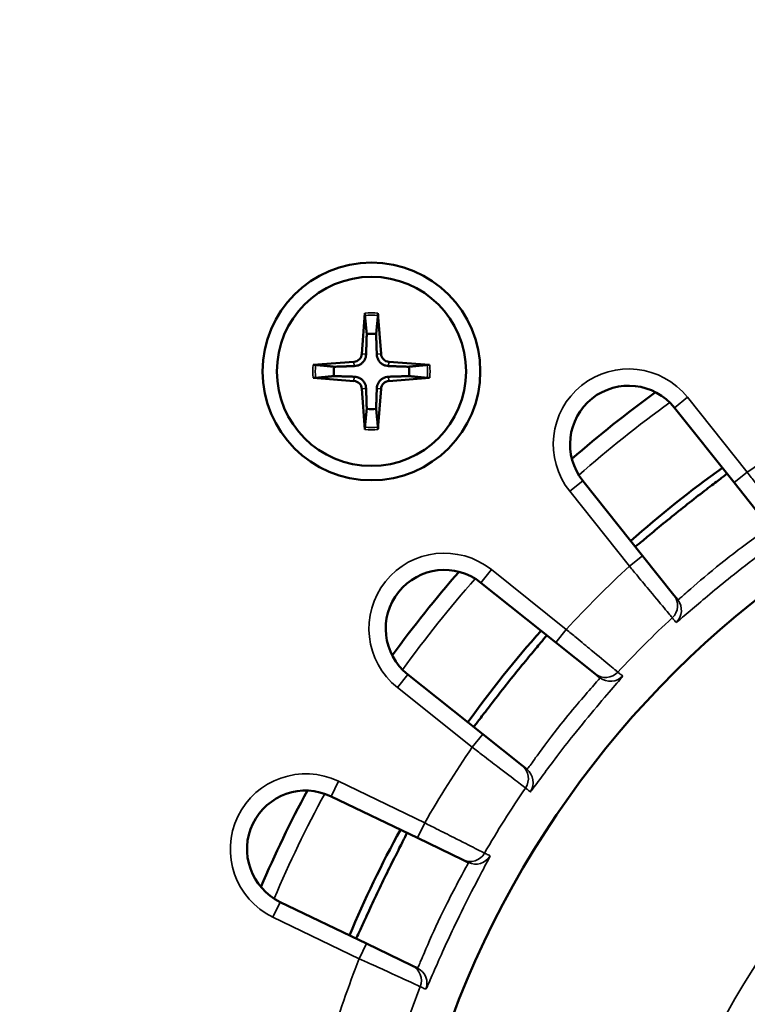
# Model space of a CAD drawing. Header units: inches. Extents: x 0 to 46.8, y 0 to 33.1.
# Tile 6 of 22: x 6.9 to 8.6, y 19.7 to 22. Entities that reach past the tile are written whole.
import ezdxf

# ---------------------------------------------------------------- set-up
doc = ezdxf.new("R2010")
doc.units = ezdxf.units.IN
doc.header["$LTSCALE"] = 2
doc.header["$MEASUREMENT"] = 0
for name, color, linetype, lineweight in [('Dimension (ANSI)', 7, 'Continuous', 25), ('Visible (ANSI)', 7, 'Continuous', 50), ('Visible Narrow (ANSI)', 7, 'Continuous', 35)]:
    doc.layers.add(name, color=color, linetype=linetype, lineweight=lineweight)
doc.styles.add('Note Text (ANSI)', font='arial.ttf')
doc.dimstyles.new('Default (ANSI)', dxfattribs={"dimscale": 2, "dimtxt": 0.24, "dimasz": 0.098425, "dimexe": 0.125, "dimexo": 0.0625, "dimgap": 0.031496, "dimtad": 0, "dimtih": 1, "dimtoh": 1, "dimrnd": 1e-08, "dimzin": 4, "dimdsep": 46, "dimtxsty": 'Note Text (ANSI)', "dimcen": 0.09, "dimdle": 0.393701, "dimclrd": 256, "dimclre": 256, "dimclrt": 256, "dimadec": 0, "dimazin": 1, "dimtfac": 0.5, "dimtofl": 0, "dimtmove": 0, "dimatfit": 3, "dimfxl": 1, "dimtolj": 1, "dimtzin": 4, "dimlwd": -1, "dimlwe": -1, "dimarcsym": 0})

# ---------------------------------------------------------------- blocks, each defined once
blk = doc.blocks.new('*D17')
at = {"layer": 'Defpoints', "color": 0, "transparency": 16777216}
for p in [(14.2285, 26.4394), (5.9065, 19.0325), (14.2285, 19.0325)]:
    blk.add_point(p, dxfattribs=at)
at = {"layer": 'Dimension (ANSI)', "transparency": 16777216}
for p, q in [((5.9065, 19.1575), (5.9065, 26.6894)), ((14.2285, 19.1575), (14.2285, 26.6894)), ((6.1033, 26.4394), (14.0317, 26.4394))]:
    blk.add_line(p, q, dxfattribs=at)
for points in [[(6.1033, 26.4722), (6.1033, 26.4066), (5.9065, 26.4394)], [(14.0317, 26.4722), (14.0317, 26.4066), (14.2285, 26.4394)]]:
    blk.add_solid(points, dxfattribs=at)
at = {"layer": 'Dimension (ANSI)', "transparency": 16777216, "insert": (9.4462, 26.9929), "char_height": 0.48, "attachment_point": 1, "style": 'Note Text (ANSI)'}
blk.add_mtext('\\A1;8.32', dxfattribs=at)

msp = doc.modelspace()

# ---------------------------------------------------------------- linework, layer by layer
at = {"layer": 'Visible (ANSI)'}
for p, q in [((7.7416, 21.2831), (7.7343, 21.1873)), ((7.7721, 21.2831), (7.7794, 21.1873)), ((7.62, 21.1615), (7.7158, 21.1689)), ((7.8937, 21.1615), (7.7979, 21.1689)), ((7.62, 21.131), (7.7158, 21.1237)), ((7.8937, 21.131), (7.7979, 21.1237)), ((7.7416, 21.0094), (7.7343, 21.1052)), ((7.7721, 21.0094), (7.7794, 21.1052)), ((8.4692, 21.0608), (8.6097, 20.8847)), ((8.3942, 20.7129), (8.2537, 20.889)), ((8.6097, 20.8847), (8.6835, 20.7922)), ((8.468, 20.6203), (8.3942, 20.7129)), ((8.0141, 20.6494), (8.1902, 20.509)), ((8.477, 20.6091), (8.468, 20.6203)), ((8.1902, 20.509), (8.2828, 20.4351)), ((8.0184, 20.2935), (7.8423, 20.4339)), ((8.2828, 20.4351), (8.2941, 20.4262)), ((8.111, 20.2197), (8.0184, 20.2935)), ((8.1222, 20.2107), (8.111, 20.2197)), ((7.662, 20.147), (7.865, 20.0493)), ((7.865, 20.0493), (7.9716, 19.9979)), ((7.9716, 19.9979), (7.9846, 19.9917)), ((7.7454, 19.801), (7.5425, 19.8987)), ((7.8521, 19.7496), (7.7454, 19.801)), ((7.865, 19.7434), (7.8521, 19.7496))]:
    msp.add_line(p, q, dxfattribs=at)
for radius in [0.2559, 0.2224]:
    msp.add_circle((7.7569, 21.1463), radius, dxfattribs=at)
for centre, radius, start, end in [((7.7569, 21.1463), 0.0887, 82.8492, 97.1508), ((7.7143, 21.1889), 0.0201, 274.3727, 355.6273), ((7.7994, 21.1889), 0.0201, 184.3727, 265.6273), ((7.7569, 21.1463), 0.0887, 172.8492, 187.1508), ((7.7569, 21.1463), 0.0887, 352.8492, 7.1508), ((7.7143, 21.1037), 0.0201, 4.3727, 85.6273), ((7.7994, 21.1037), 0.0201, 94.3727, 175.6273), ((10.0675, 18.8357), 2.2638, 10.0887, 169.9113), ((8.3615, 20.9749), 0.1378, 38.5714, 218.5714), ((10.0675, 18.8357), 2.7953, 125.9919, 131.1509), ((7.7569, 21.1463), 0.0887, 262.8492, 277.1508), ((10.0675, 18.8357), 2.5591, 125.4848, 131.6581), ((7.9282, 20.5417), 0.1378, 51.4286, 231.4286), ((10.0675, 18.8357), 2.7953, 138.8491, 144.0081), ((10.0675, 18.8357), 2.5591, 138.3419, 144.5152), ((7.6022, 20.0229), 0.1378, 64.2857, 244.2857), ((10.0675, 18.8357), 2.7953, 151.7062, 156.8652), ((10.0675, 18.8357), 2.5591, 151.1991, 157.3724)]:
    msp.add_arc(centre, radius, start, end, dxfattribs=at)
for points, knots in [([(7.7415, 21.2775), (7.7415, 21.2778), (7.7414, 21.2782), (7.7414, 21.2792), (7.7414, 21.28), (7.7415, 21.2814), (7.7416, 21.2824), (7.7416, 21.2831)], [0.05421398, 0.05421398, 0.05421398, 0.05421398, 0.05895563, 0.05895563, 0.06484141, 0.06484141, 0.07081845, 0.07081845, 0.07081845, 0.07081845]), ([(7.7721, 21.2831), (7.7722, 21.2824), (7.7722, 21.2814), (7.7723, 21.28), (7.7723, 21.2792), (7.7723, 21.2782), (7.7723, 21.2778), (7.7722, 21.2775)], [0.02376135, 0.02376135, 0.02376135, 0.02376135, 0.02973839, 0.02973839, 0.03562417, 0.03562417, 0.04036582, 0.04036582, 0.04036582, 0.04036582]), ([(7.7443, 21.1866), (7.7443, 21.1841), (7.7439, 21.1817), (7.7427, 21.1774), (7.7417, 21.1751), (7.7393, 21.1708), (7.7377, 21.1688), (7.7343, 21.1654), (7.7323, 21.1639), (7.728, 21.1614), (7.7258, 21.1605), (7.7214, 21.1593), (7.719, 21.1589), (7.7166, 21.1588)], [0.3409084, 0.3409084, 0.3409084, 0.3409084, 0.3600104, 0.3600104, 0.3781302, 0.3781302, 0.3962499, 0.3962499, 0.4143697, 0.4143697, 0.4324895, 0.4324895, 0.4515915, 0.4515915, 0.4515915, 0.4515915]), ([(7.7971, 21.1588), (7.7947, 21.1589), (7.7923, 21.1593), (7.788, 21.1605), (7.7857, 21.1614), (7.7814, 21.1639), (7.7794, 21.1654), (7.776, 21.1688), (7.7745, 21.1708), (7.772, 21.1751), (7.7711, 21.1774), (7.7698, 21.1817), (7.7695, 21.1841), (7.7694, 21.1866)], [0.3409084, 0.3409084, 0.3409084, 0.3409084, 0.3600104, 0.3600104, 0.3781302, 0.3781302, 0.3962499, 0.3962499, 0.4143697, 0.4143697, 0.4324895, 0.4324895, 0.4515915, 0.4515915, 0.4515915, 0.4515915]), ([(7.62, 21.1615), (7.6208, 21.1616), (7.6217, 21.1617), (7.6231, 21.1617), (7.6239, 21.1617), (7.6249, 21.1617), (7.6253, 21.1617), (7.6256, 21.1617)], [0.02376135, 0.02376135, 0.02376135, 0.02376135, 0.02973839, 0.02973839, 0.03562417, 0.03562417, 0.04036582, 0.04036582, 0.04036582, 0.04036582]), ([(7.8881, 21.1617), (7.8884, 21.1617), (7.8888, 21.1617), (7.8898, 21.1617), (7.8906, 21.1617), (7.892, 21.1617), (7.8929, 21.1616), (7.8937, 21.1615)], [0.05421398, 0.05421398, 0.05421398, 0.05421398, 0.05895563, 0.05895563, 0.06484141, 0.06484141, 0.07081845, 0.07081845, 0.07081845, 0.07081845]), ([(7.6256, 21.1309), (7.6253, 21.1309), (7.6249, 21.1309), (7.6239, 21.1309), (7.6231, 21.1309), (7.6217, 21.1309), (7.6208, 21.131), (7.62, 21.131)], [0.05421398, 0.05421398, 0.05421398, 0.05421398, 0.05895563, 0.05895563, 0.06484141, 0.06484141, 0.07081845, 0.07081845, 0.07081845, 0.07081845]), ([(7.7166, 21.1338), (7.719, 21.1337), (7.7214, 21.1333), (7.7258, 21.1321), (7.728, 21.1312), (7.7323, 21.1287), (7.7343, 21.1271), (7.7377, 21.1238), (7.7393, 21.1217), (7.7417, 21.1175), (7.7427, 21.1152), (7.7439, 21.1108), (7.7443, 21.1084), (7.7443, 21.106)], [0.3409084, 0.3409084, 0.3409084, 0.3409084, 0.3600104, 0.3600104, 0.3781302, 0.3781302, 0.3962499, 0.3962499, 0.4143697, 0.4143697, 0.4324895, 0.4324895, 0.4515915, 0.4515915, 0.4515915, 0.4515915]), ([(7.7694, 21.106), (7.7695, 21.1084), (7.7698, 21.1108), (7.7711, 21.1152), (7.772, 21.1175), (7.7745, 21.1217), (7.776, 21.1238), (7.7794, 21.1271), (7.7814, 21.1287), (7.7857, 21.1312), (7.788, 21.1321), (7.7923, 21.1333), (7.7947, 21.1337), (7.7971, 21.1338)], [0.3409084, 0.3409084, 0.3409084, 0.3409084, 0.3600104, 0.3600104, 0.3781302, 0.3781302, 0.3962499, 0.3962499, 0.4143697, 0.4143697, 0.4324895, 0.4324895, 0.4515915, 0.4515915, 0.4515915, 0.4515915]), ([(7.8937, 21.131), (7.8929, 21.131), (7.892, 21.1309), (7.8906, 21.1309), (7.8898, 21.1309), (7.8888, 21.1309), (7.8884, 21.1309), (7.8881, 21.1309)], [0.02376135, 0.02376135, 0.02376135, 0.02376135, 0.02973839, 0.02973839, 0.03562417, 0.03562417, 0.04036582, 0.04036582, 0.04036582, 0.04036582]), ([(7.7416, 21.0094), (7.7416, 21.0102), (7.7415, 21.0111), (7.7414, 21.0126), (7.7414, 21.0133), (7.7414, 21.0143), (7.7415, 21.0147), (7.7415, 21.015)], [0.02376135, 0.02376135, 0.02376135, 0.02376135, 0.02973839, 0.02973839, 0.03562417, 0.03562417, 0.04036582, 0.04036582, 0.04036582, 0.04036582]), ([(7.7722, 21.015), (7.7723, 21.0147), (7.7723, 21.0143), (7.7723, 21.0133), (7.7723, 21.0126), (7.7722, 21.0111), (7.7722, 21.0102), (7.7721, 21.0094)], [0.05421398, 0.05421398, 0.05421398, 0.05421398, 0.05895563, 0.05895563, 0.06484141, 0.06484141, 0.07081845, 0.07081845, 0.07081845, 0.07081845]), ([(8.5925, 20.9063), (8.5925, 20.9063), (8.5925, 20.9063), (8.5925, 20.9063), (8.5926, 20.9061), (8.59, 20.9038), (8.5789, 20.8952), (8.5704, 20.8888), (8.551, 20.8739), (8.5386, 20.8645), (8.5118, 20.8438), (8.4973, 20.8324), (8.4838, 20.8216)], [-0.0003002, -0.0003002, -0.0003002, -0.0003002, 0, 0, 0, 0.1317662, 0.1317662, 0.2635323, 0.2635323, 0.3953198, 0.3953198, 0.5271073, 0.5271073, 0.5271073, 0.5271073]), ([(8.4838, 20.8216), (8.4703, 20.8108), (8.4559, 20.7992), (8.4297, 20.7776), (8.4178, 20.7677), (8.399, 20.752), (8.3909, 20.7452), (8.38, 20.7363), (8.3772, 20.7342), (8.377, 20.7344), (8.377, 20.7344), (8.377, 20.7344), (8.377, 20.7344)], [-0.5271073, -0.5271073, -0.5271073, -0.5271073, -0.3953198, -0.3953198, -0.2635323, -0.2635323, -0.1317662, -0.1317662, 0, 0, 0, 0.0003002, 0.0003002, 0.0003002, 0.0003002]), ([(8.1687, 20.5261), (8.1687, 20.5261), (8.1687, 20.5261), (8.1687, 20.5261), (8.1689, 20.526), (8.1668, 20.5232), (8.1579, 20.5123), (8.1511, 20.5042), (8.1354, 20.4854), (8.1255, 20.4735), (8.104, 20.4472), (8.0924, 20.4329), (8.0816, 20.4194)], [-0.0003002, -0.0003002, -0.0003002, -0.0003002, 0, 0, 0, 0.1317662, 0.1317662, 0.2635323, 0.2635323, 0.3953198, 0.3953198, 0.5271073, 0.5271073, 0.5271073, 0.5271073]), ([(8.0816, 20.4194), (8.0708, 20.4059), (8.0594, 20.3913), (8.0386, 20.3645), (8.0292, 20.3522), (8.0144, 20.3327), (8.008, 20.3243), (7.9993, 20.3132), (7.9971, 20.3105), (7.9969, 20.3107), (7.9969, 20.3107), (7.9969, 20.3107), (7.9969, 20.3107)], [-0.5271073, -0.5271073, -0.5271073, -0.5271073, -0.3953198, -0.3953198, -0.2635323, -0.2635323, -0.1317662, -0.1317662, 0, 0, 0, 0.0003002, 0.0003002, 0.0003002, 0.0003002]), ([(7.8401, 20.0612), (7.8401, 20.0612), (7.8401, 20.0612), (7.8401, 20.0612), (7.8404, 20.0611), (7.839, 20.0579), (7.8327, 20.0453), (7.8279, 20.0359), (7.8168, 20.0141), (7.8097, 20.0003), (7.7946, 19.9699), (7.7865, 19.9533), (7.779, 19.9378)], [-0.0003002, -0.0003002, -0.0003002, -0.0003002, 0, 0, 0, 0.1317662, 0.1317662, 0.2635323, 0.2635323, 0.3953198, 0.3953198, 0.5271073, 0.5271073, 0.5271073, 0.5271073]), ([(7.779, 19.9378), (7.7715, 19.9222), (7.7636, 19.9055), (7.7493, 19.8747), (7.7429, 19.8606), (7.7327, 19.8383), (7.7284, 19.8287), (7.7224, 19.8159), (7.7208, 19.8128), (7.7206, 19.8129), (7.7206, 19.8129), (7.7206, 19.8129), (7.7206, 19.8129)], [-0.5271073, -0.5271073, -0.5271073, -0.5271073, -0.3953198, -0.3953198, -0.2635323, -0.2635323, -0.1317662, -0.1317662, 0, 0, 0, 0.0003002, 0.0003002, 0.0003002, 0.0003002])]:
    msp.add_open_spline(points, degree=3, knots=knots, dxfattribs=at)
for points, weights in [([(7.7415, 21.2775), (7.7441, 21.2516), (7.7458, 21.2343)], [1.00129386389, 1.02078695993, 1]), ([(7.7679, 21.2343), (7.7696, 21.2516), (7.7722, 21.2775)], [1, 1.02078693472, 1.00129386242]), ([(7.7458, 21.2343), (7.7448, 21.2019), (7.7443, 21.1866)], [1, 1.46000908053, 1.842571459]), ([(7.7694, 21.1866), (7.7689, 21.2019), (7.7679, 21.2343)], [1.842571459, 1.46000908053, 1]), ([(7.6689, 21.1573), (7.6515, 21.1591), (7.6256, 21.1617)], [1, 1.02078693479, 1.00129386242]), ([(7.8881, 21.1617), (7.8622, 21.1591), (7.8448, 21.1573)], [1.00129386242, 1.02078693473, 1]), ([(7.7166, 21.1588), (7.7013, 21.1583), (7.6689, 21.1573)], [1.842571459, 1.46000908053, 1]), ([(7.8448, 21.1573), (7.8124, 21.1583), (7.7971, 21.1588)], [1, 1.46000908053, 1.842571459]), ([(7.6256, 21.1309), (7.6515, 21.1335), (7.6689, 21.1353)], [1.00129386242, 1.02078693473, 1]), ([(7.6689, 21.1353), (7.7013, 21.1343), (7.7166, 21.1338)], [1, 1.46000908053, 1.842571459]), ([(7.7971, 21.1338), (7.8124, 21.1343), (7.8448, 21.1353)], [1.842571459, 1.46000908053, 1]), ([(7.8448, 21.1353), (7.8622, 21.1335), (7.8881, 21.1309)], [1, 1.02078693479, 1.00129386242]), ([(7.7443, 21.106), (7.7448, 21.0907), (7.7458, 21.0583)], [1.842571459, 1.46000908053, 1]), ([(7.7679, 21.0583), (7.7689, 21.0907), (7.7694, 21.106)], [1, 1.46000908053, 1.842571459]), ([(7.7458, 21.0583), (7.7441, 21.041), (7.7415, 21.015)], [1, 1.02078695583, 1.00129386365]), ([(7.7722, 21.015), (7.7696, 21.041), (7.7679, 21.0583)], [1.00129386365, 1.02078695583, 1])]:
    msp.add_rational_spline(points, weights, degree=2, dxfattribs=at)
at = {"layer": 'Visible Narrow (ANSI)'}
for p, q in [((7.7343, 21.1873), (7.7443, 21.1866)), ((7.7794, 21.1873), (7.7694, 21.1866)), ((7.7158, 21.1689), (7.7166, 21.1588)), ((7.7979, 21.1689), (7.7971, 21.1588)), ((7.7158, 21.1237), (7.7166, 21.1338)), ((7.7979, 21.1237), (7.7971, 21.1338)), ((7.7343, 21.1052), (7.7443, 21.106)), ((7.7794, 21.1052), (7.7694, 21.106)), ((8.5, 21.0854), (8.4692, 21.0608)), ((8.6404, 20.9093), (8.5, 21.0854)), ((8.6404, 20.9093), (8.6097, 20.8847)), ((8.223, 20.8645), (8.2537, 20.889)), ((8.223, 20.8645), (8.3634, 20.6884)), ((8.3942, 20.7129), (8.3634, 20.6884)), ((8.0387, 20.6802), (8.0141, 20.6494)), ((8.2148, 20.5397), (8.0387, 20.6802)), ((8.2148, 20.5397), (8.1902, 20.509)), ((7.8178, 20.4032), (7.8423, 20.4339)), ((7.8178, 20.4032), (7.9939, 20.2627)), ((8.0184, 20.2935), (7.9939, 20.2627)), ((7.6791, 20.1825), (7.662, 20.147)), ((7.882, 20.0848), (7.6791, 20.1825)), ((7.882, 20.0848), (7.865, 20.0493)), ((7.5254, 19.8632), (7.5425, 19.8987)), ((7.5254, 19.8632), (7.7283, 19.7655)), ((7.7454, 19.801), (7.7283, 19.7655))]:
    msp.add_line(p, q, dxfattribs=at)
for radius in [1.6785, 1.5296, 1.5078]:
    msp.add_circle((10.0675, 18.8357), radius, dxfattribs=at)
for centre, radius, start, end in [((7.7569, 21.1463), 1.6707, 90, 180), ((7.7569, 21.1463), 1.5186, 90, 180), ((7.7569, 21.1463), 0.1321, 83.3163, 96.6837), ((7.7569, 21.1463), 0.1377, 83.6409, 96.3591), ((7.7569, 21.1463), 0.1377, 173.6409, 186.3591), ((7.7569, 21.1463), 0.1321, 173.3163, 186.6837), ((7.7569, 21.1463), 0.1321, 353.3163, 6.6837), ((7.7569, 21.1463), 0.1377, 353.6409, 6.3591), ((8.3615, 20.9749), 0.1772, 38.5714, 218.5714), ((10.0675, 18.8357), 2.7559, 125.7255, 131.4173), ((10.0675, 18.8357), 2.5172, 119.7502, 124.5355), ((7.7569, 21.1463), 0.1321, 263.3163, 276.6837), ((7.7569, 21.1463), 0.1377, 263.6409, 276.3591), ((7.9282, 20.5417), 0.1772, 51.4286, 231.4286), ((10.0675, 18.8357), 2.5172, 132.6073, 137.3927), ((10.0675, 18.8357), 2.7559, 138.5827, 144.2745), ((10.0675, 18.8357), 2.3598, 132.8064, 137.1936), ((10.0675, 18.8357), 2.5172, 145.4645, 150.2498), ((7.6022, 20.0229), 0.1772, 64.2857, 244.2857), ((10.0675, 18.8357), 2.3598, 145.6635, 150.0508), ((10.0675, 18.8357), 2.7559, 151.4398, 157.1316), ((10.0675, 18.8357), 2.5172, 158.3216, 163.107), ((10.0675, 18.8357), 2.3598, 158.5206, 162.9079)]:
    msp.add_arc(centre, radius, start, end, dxfattribs=at)
for centre, major_axis, start_param, end_param in [((8.4372, 20.5958), (0.0308, 0.0245), 4.786293, 6.283185), ((8.4462, 20.5845), (0.0308, 0.0245), 4.786739, 6.283185), ((8.3074, 20.4659), (-0.0245, -0.0308), 0, 1.496892), ((8.3186, 20.4569), (-0.0245, -0.0308), 0, 1.496447), ((8.0864, 20.1889), (0.0245, 0.0308), 4.786293, 6.283185), ((8.0977, 20.1799), (0.0245, 0.0308), 4.786739, 6.283185), ((7.9887, 20.0334), (-0.0171, -0.0355), 0, 1.496892), ((8.0017, 20.0271), (-0.0171, -0.0355), 0, 1.496447), ((7.835, 19.7141), (0.0171, 0.0355), 4.786293, 6.283185), ((7.848, 19.7079), (0.0171, 0.0355), 4.786739, 6.283185)]:
    msp.add_ellipse(centre, major_axis=major_axis, ratio=0.999874, start_param=start_param, end_param=end_param, dxfattribs=at)
for points, knots in [([(8.7365, 20.7842), (8.7362, 20.7846), (8.7309, 20.7914), (8.7128, 20.8151), (8.7009, 20.8306), (8.6782, 20.8602), (8.6688, 20.8724), (8.6529, 20.8931), (8.6466, 20.9012), (8.6404, 20.9093)], [-0.4641671, -0.4641671, -0.4641671, -0.4641671, -0.2993878, -0.2993878, -0.1508543, -0.1508543, -0.0580209, -0.0580209, 0, 0, 0, 0]), ([(8.473, 20.5557), (8.4731, 20.5554), (8.4753, 20.557), (8.4856, 20.5656), (8.4969, 20.5754), (8.5349, 20.6081), (8.5678, 20.6358), (8.648, 20.7001), (8.6963, 20.7359), (8.7378, 20.7665), (8.7458, 20.7725), (8.7454, 20.7729)], [0, 0, 0, 0, 0.13443, 0.13443, 0.349518, 0.349518, 0.685104, 0.685104, 1.145115, 1.145115, 1.405868, 1.405868, 1.405868, 1.405868]), ([(8.6925, 20.7809), (8.6928, 20.7805), (8.6865, 20.7758), (8.6534, 20.7519), (8.6149, 20.724), (8.5514, 20.6731), (8.5256, 20.651), (8.4958, 20.6248), (8.487, 20.617), (8.4789, 20.6101), (8.4772, 20.6089), (8.477, 20.6091)], [-1.405868, -1.405868, -1.405868, -1.405868, -1.145115, -1.145115, -0.685104, -0.685104, -0.349518, -0.349518, -0.13443, -0.13443, 0, 0, 0, 0]), ([(8.3634, 20.6884), (8.3699, 20.6805), (8.3764, 20.6727), (8.393, 20.6525), (8.4029, 20.6406), (8.4266, 20.612), (8.4392, 20.5968), (8.4582, 20.5739), (8.4637, 20.5673), (8.464, 20.5669)], [-0.4641671, -0.4641671, -0.4641671, -0.4641671, -0.4061462, -0.4061462, -0.3133128, -0.3133128, -0.1647793, -0.1647793, 0, 0, 0, 0]), ([(8.464, 20.5669), (8.4644, 20.5664), (8.4647, 20.566), (8.4657, 20.5648), (8.4663, 20.564), (8.4679, 20.5621), (8.4688, 20.5609), (8.4708, 20.5583), (8.4719, 20.557), (8.473, 20.5557)], [-2.305036, -2.305036, -2.305036, -2.305036, -2.016907, -2.016907, -1.5559, -1.5559, -0.818288, -0.818288, 0, 0, 0, 0]), ([(8.3362, 20.4392), (8.3359, 20.4395), (8.3292, 20.445), (8.3063, 20.464), (8.2912, 20.4765), (8.2625, 20.5003), (8.2506, 20.5101), (8.2305, 20.5268), (8.2226, 20.5333), (8.2148, 20.5397)], [-0.4641671, -0.4641671, -0.4641671, -0.4641671, -0.2993878, -0.2993878, -0.1508543, -0.1508543, -0.0580209, -0.0580209, 0, 0, 0, 0]), ([(8.2941, 20.4262), (8.2945, 20.4258), (8.2894, 20.4198), (8.2624, 20.3892), (8.2311, 20.3535), (8.1806, 20.2897), (8.1603, 20.2623), (8.1371, 20.2302), (8.1303, 20.2206), (8.1238, 20.2121), (8.1225, 20.2105), (8.1222, 20.2107)], [-1.405868, -1.405868, -1.405868, -1.405868, -1.145115, -1.145115, -0.685104, -0.685104, -0.349518, -0.349518, -0.13443, -0.13443, 0, 0, 0, 0]), ([(8.1302, 20.1577), (8.1304, 20.1576), (8.1321, 20.1596), (8.1403, 20.1703), (8.1491, 20.1823), (8.1789, 20.2226), (8.2048, 20.257), (8.2687, 20.3375), (8.3079, 20.3831), (8.3415, 20.4222), (8.3479, 20.4298), (8.3475, 20.4302)], [0, 0, 0, 0, 0.13443, 0.13443, 0.349518, 0.349518, 0.685104, 0.685104, 1.145115, 1.145115, 1.405868, 1.405868, 1.405868, 1.405868]), ([(8.3475, 20.4302), (8.3462, 20.4312), (8.3448, 20.4323), (8.3423, 20.4343), (8.3411, 20.4353), (8.3391, 20.4368), (8.3384, 20.4374), (8.3372, 20.4384), (8.3367, 20.4388), (8.3362, 20.4392)], [-2.305036, -2.305036, -2.305036, -2.305036, -1.486748, -1.486748, -0.749137, -0.749137, -0.28813, -0.28813, 0, 0, 0, 0]), ([(7.9939, 20.2627), (8.0019, 20.2565), (8.01, 20.2503), (8.0307, 20.2344), (8.043, 20.225), (8.0725, 20.2023), (8.0881, 20.1904), (8.1117, 20.1722), (8.1186, 20.167), (8.1189, 20.1667)], [-0.4641671, -0.4641671, -0.4641671, -0.4641671, -0.4061462, -0.4061462, -0.3133128, -0.3133128, -0.1647793, -0.1647793, 0, 0, 0, 0]), ([(8.1189, 20.1667), (8.1194, 20.1663), (8.1199, 20.1659), (8.1211, 20.165), (8.1219, 20.1644), (8.1238, 20.1628), (8.125, 20.1619), (8.1275, 20.1598), (8.1289, 20.1588), (8.1302, 20.1577)], [-2.305036, -2.305036, -2.305036, -2.305036, -2.016907, -2.016907, -1.5559, -1.5559, -0.818288, -0.818288, 0, 0, 0, 0]), ([(8.0228, 20.0137), (8.0224, 20.0139), (8.0147, 20.0178), (7.9881, 20.0313), (7.9706, 20.0401), (7.9374, 20.0569), (7.9236, 20.0638), (7.9003, 20.0756), (7.8911, 20.0802), (7.882, 20.0848)], [-0.4641671, -0.4641671, -0.4641671, -0.4641671, -0.2993878, -0.2993878, -0.1508543, -0.1508543, -0.0580209, -0.0580209, 0, 0, 0, 0]), ([(7.8846, 19.6935), (7.8849, 19.6934), (7.8861, 19.6957), (7.8917, 19.708), (7.8976, 19.7217), (7.9176, 19.7676), (7.9352, 19.8069), (7.9796, 19.8996), (8.0076, 19.9528), (8.0317, 19.9984), (8.0363, 20.0072), (8.0358, 20.0075)], [0, 0, 0, 0, 0.13443, 0.13443, 0.349518, 0.349518, 0.685108, 0.685108, 1.145121, 1.145121, 1.405868, 1.405868, 1.405868, 1.405868]), ([(8.0358, 20.0075), (8.0343, 20.0082), (8.0327, 20.0089), (8.0298, 20.0104), (8.0284, 20.011), (8.0262, 20.0121), (8.0253, 20.0125), (8.0239, 20.0132), (8.0234, 20.0135), (8.0228, 20.0137)], [-2.305036, -2.305036, -2.305036, -2.305036, -1.486748, -1.486748, -0.749137, -0.749137, -0.28813, -0.28813, 0, 0, 0, 0]), ([(7.9846, 19.9917), (7.9851, 19.9914), (7.9814, 19.9844), (7.962, 19.9486), (7.9394, 19.9068), (7.9043, 19.8334), (7.8907, 19.8022), (7.8752, 19.7657), (7.8706, 19.7548), (7.8663, 19.7451), (7.8653, 19.7432), (7.865, 19.7434)], [-1.405868, -1.405868, -1.405868, -1.405868, -1.145121, -1.145121, -0.685108, -0.685108, -0.349518, -0.349518, -0.13443, -0.13443, 0, 0, 0, 0]), ([(7.7283, 19.7655), (7.7375, 19.7613), (7.7468, 19.757), (7.7706, 19.7461), (7.7846, 19.7396), (7.8184, 19.7241), (7.8363, 19.7159), (7.8634, 19.7035), (7.8712, 19.6999), (7.8716, 19.6997)], [-0.4641671, -0.4641671, -0.4641671, -0.4641671, -0.4061462, -0.4061462, -0.3133128, -0.3133128, -0.1647793, -0.1647793, 0, 0, 0, 0]), ([(7.8716, 19.6997), (7.8722, 19.6995), (7.8727, 19.6992), (7.8741, 19.6985), (7.875, 19.6981), (7.8772, 19.697), (7.8786, 19.6964), (7.8815, 19.695), (7.8831, 19.6942), (7.8846, 19.6935)], [-2.305036, -2.305036, -2.305036, -2.305036, -2.016907, -2.016907, -1.5559, -1.5559, -0.818288, -0.818288, 0, 0, 0, 0])]:
    msp.add_open_spline(points, degree=3, knots=knots, dxfattribs=at)

# ---------------------------------------------------------------- dimensions: what is measured, and where the dimension line sits
at = {"layer": 'Dimension (ANSI)'}
dim = msp.add_linear_dim(base=(14.2285, 26.4394), p1=(5.9065, 19.0325), p2=(14.2285, 19.0325), angle=180, dimstyle='Default (ANSI)', override={"dimgap": 0.031496, "dimtad": 1, "dimtih": 0, "dimtoh": 0, "dimdec": 2, "dimtol": 0, "dimlim": 0, "dimtp": 0, "dimtm": 0, "dimtdec": 2, "dimatfit": 1}, dxfattribs=at)
dim.commit()
dim.dimension.update_dxf_attribs({"geometry": '*D17', "text_midpoint": (10.0675, 26.4394), "dimtype": 160})

doc.saveas('drawing.dxf')
